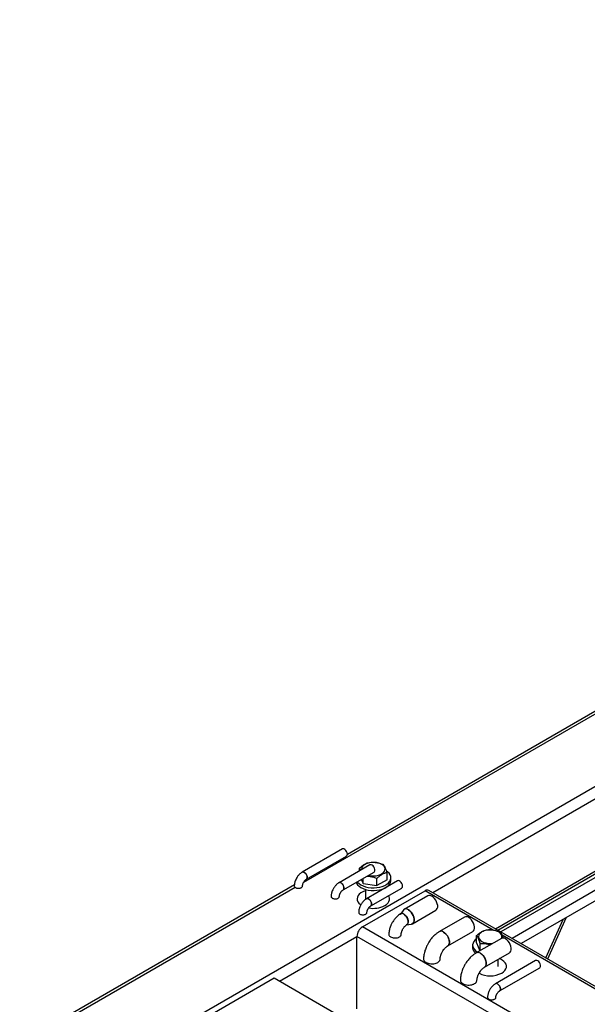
# Model space of a CAD drawing. Header units: millimetres. Extents: x 5 to 589, y 5 to 415.
# Tile 23 of 46: x 238 to 255, y 310 to 340. Entities that reach past the tile are written whole.
import ezdxf

# ---------------------------------------------------------------- set-up
doc = ezdxf.new("R2010")
doc.units = ezdxf.units.MM
doc.layers.add('TRAIT-FORT', color=4, linetype='Continuous', lineweight=25)

msp = doc.modelspace()

# ---------------------------------------------------------------- linework, layer by layer
at = {"layer": 'TRAIT-FORT', "color": 4, "linetype": 'Continuous', "lineweight": 25}
for p, q in [((246.341, 313.309), (292.101, 339.726)), ((292.101, 339.808), (247.682, 314.165)), ((241.699, 308.409), (270.135, 324.825)), ((250.311, 312.989), (255.332, 315.887)), ((247.529, 314.331), (246.295, 313.618)), ((246.422, 313.398), (247.656, 314.111)), ((248.377, 313.841), (247.426, 313.292)), ((248.058, 313.657), (248.058, 313.741)), ((247.553, 313.072), (248.504, 313.621)), ((248.112, 313.395), (248.168, 313.271)), ((248.168, 313.271), (248.168, 313.427)), ((248.591, 313.204), (248.591, 313.428)), ((248.904, 313.382), (248.904, 313.606)), ((249.021, 313.367), (249.021, 313.449)), ((252.235, 311.878), (255.332, 313.666)), ((252.305, 311.838), (255.347, 313.594)), ((255.431, 313.528), (252.404, 311.78)), ((246.053, 313.225), (237.612, 308.352)), ((237.852, 308.409), (246.075, 313.156)), ((248.168, 313.271), (248.591, 313.204)), ((248.241, 313.088), (248.241, 312.796)), ((249.226, 313.351), (248.274, 312.802)), ((248.401, 312.582), (249.353, 313.131)), ((248.904, 313.382), (248.591, 313.204)), ((248.721, 313.06), (248.721, 313.088)), ((255.771, 313.332), (252.744, 311.584)), ((256.054, 313.168), (253.027, 311.421)), ((248.148, 311.936), (250.071, 313.046)), ((250.152, 312.89), (249.432, 312.474)), ((252.162, 311.839), (250.071, 313.046)), ((295.729, 286.77), (250.191, 313.058)), ((249.406, 312.452), (249.303, 312.32)), ((249.686, 312.034), (250.406, 312.45)), ((251.284, 312.237), (250.512, 311.791)), ((253.839, 310.952), (254.404, 312.216)), ((293.685, 285.648), (248.148, 311.936)), ((249.489, 311.999), (249.654, 312.023)), ((253.786, 310.983), (254.316, 312.165)), ((245.602, 310.27), (247.978, 311.642)), ((247.978, 309.421), (247.978, 311.642)), ((252.716, 308.907), (247.978, 311.642)), ((250.766, 311.351), (251.538, 311.797)), ((252.415, 311.584), (251.643, 311.138)), ((251.65, 311.442), (251.65, 311.667)), ((286.194, 292.193), (252.443, 311.677)), ((251.533, 311.375), (251.533, 311.294)), ((251.65, 311.442), (251.758, 311.204)), ((251.761, 311.206), (251.761, 311.422)), ((251.897, 310.698), (252.669, 311.144)), ((253.469, 310.902), (252.234, 310.189)), ((252.313, 310.722), (252.313, 310.938)), ((252.361, 309.969), (253.596, 310.682)), ((242.038, 308.409), (245.432, 310.368)), ((245.432, 310.368), (250.241, 307.593))]:
    msp.add_line(p, q, dxfattribs=at)
at = {"layer": 'TRAIT-FORT', "color": 4, "linetype": 'Continuous', "lineweight": 25, "flags": 128}
for points in [[(247.656, 314.111), (247.661, 314.115), (247.677, 314.137), (247.682, 314.169), (247.677, 314.208), (247.661, 314.248), (247.637, 314.285), (247.608, 314.314), (247.577, 314.332), (247.547, 314.337), (247.529, 314.331)], [(248.577, 313.911), (248.505, 313.918), (248.432, 313.917), (248.361, 313.907), (248.294, 313.889), (248.236, 313.863), (248.188, 313.832), (248.151, 313.795), (248.128, 313.755), (248.12, 313.713), (248.121, 313.693)], [(248.33, 313.521), (248.35, 313.516), (248.421, 313.505), (248.494, 313.502), (248.566, 313.508), (248.635, 313.522), (248.697, 313.543), (248.751, 313.572), (248.794, 313.606), (248.824, 313.645), (248.839, 313.686), (248.84, 313.728), (248.827, 313.77), (248.799, 313.809), (248.758, 313.844), (248.706, 313.873), (248.645, 313.896), (248.577, 313.911), (248.577, 313.911)], [(248.504, 313.621), (248.519, 313.634), (248.529, 313.662), (248.529, 313.698), (248.519, 313.738), (248.499, 313.777), (248.472, 313.811), (248.441, 313.835)], [(246.295, 313.618), (246.313, 313.624), (246.343, 313.619), (246.374, 313.601), (246.403, 313.572), (246.427, 313.535), (246.443, 313.495), (246.448, 313.456), (246.443, 313.424), (246.427, 313.402), (246.422, 313.398)], [(247.987, 313.323), (247.996, 313.312), (248.041, 313.268), (248.099, 313.228), (248.167, 313.195), (248.244, 313.169), (248.327, 313.15), (248.414, 313.14), (248.503, 313.137), (248.592, 313.144), (248.677, 313.158), (248.757, 313.181), (248.83, 313.211), (248.893, 313.247), (248.945, 313.289), (248.984, 313.336), (249.009, 313.385), (249.02, 313.436), (249.017, 313.487), (248.998, 313.538), (248.966, 313.586), (248.92, 313.63), (248.89, 313.653)], [(247.489, 313.285), (247.52, 313.261), (247.547, 313.228), (247.567, 313.189), (247.578, 313.149), (247.578, 313.113), (247.567, 313.085), (247.551, 313.071)], [(247.953, 313.303), (247.963, 313.278), (247.996, 313.23), (248.041, 313.186), (248.099, 313.147), (248.167, 313.114), (248.244, 313.087), (248.327, 313.068), (248.414, 313.058), (248.503, 313.056), (248.592, 313.062), (248.677, 313.077), (248.757, 313.099), (248.83, 313.129), (248.893, 313.166), (248.945, 313.208), (248.984, 313.254), (249.009, 313.303), (249.02, 313.354), (249.021, 313.367)], [(249.353, 313.131), (249.358, 313.135), (249.374, 313.157), (249.379, 313.189), (249.374, 313.228), (249.358, 313.268), (249.334, 313.305), (249.305, 313.334), (249.274, 313.352), (249.245, 313.357), (249.226, 313.351)], [(248.241, 313.049), (248.228, 313.045), (248.158, 313.016), (248.099, 312.982), (248.05, 312.942), (248.013, 312.898), (247.99, 312.85), (247.981, 312.802), (247.986, 312.753), (248.006, 312.705), (248.039, 312.66), (248.085, 312.619), (248.09, 312.616)], [(248.241, 313.049), (248.228, 313.045), (248.158, 313.016), (248.099, 312.982), (248.05, 312.942), (248.013, 312.898), (247.99, 312.85), (247.981, 312.802), (247.986, 312.753), (248.006, 312.705), (248.039, 312.66), (248.085, 312.619), (248.09, 312.616)], [(248.274, 312.802), (248.293, 312.808), (248.322, 312.803), (248.353, 312.785), (248.383, 312.756), (248.406, 312.719), (248.422, 312.679), (248.427, 312.64), (248.422, 312.608), (248.406, 312.586), (248.398, 312.58)], [(248.834, 312.592), (248.889, 312.629), (248.932, 312.671), (248.962, 312.717), (248.978, 312.765), (248.98, 312.814), (248.967, 312.862), (248.948, 312.898)], [(248.834, 312.592), (248.889, 312.629), (248.932, 312.671), (248.962, 312.717), (248.978, 312.765), (248.98, 312.814), (248.967, 312.862), (248.948, 312.898)], [(250.406, 312.45), (250.427, 312.467), (250.447, 312.499), (250.458, 312.542), (250.458, 312.592), (250.447, 312.646), (250.427, 312.702), (250.398, 312.756), (250.363, 312.805), (250.322, 312.846), (250.279, 312.877)], [(249.559, 312.461), (249.516, 312.48), (249.475, 312.486), (249.44, 312.478), (249.411, 312.457), (249.406, 312.452)], [(249.417, 312.328), (249.454, 312.301), (249.487, 312.265), (249.516, 312.221), (249.537, 312.175), (249.549, 312.128), (249.552, 312.084), (249.544, 312.047), (249.527, 312.019), (249.502, 312.002), (249.489, 311.999)], [(249.654, 312.023), (249.678, 312.03), (249.706, 312.051), (249.727, 312.083), (249.737, 312.126), (249.737, 312.176), (249.727, 312.23), (249.706, 312.286), (249.678, 312.34), (249.642, 312.389), (249.602, 312.43), (249.559, 312.461)], [(249.559, 312.461), (249.602, 312.43), (249.642, 312.389), (249.678, 312.34), (249.706, 312.286), (249.727, 312.23), (249.737, 312.176), (249.737, 312.126), (249.727, 312.083), (249.706, 312.051), (249.678, 312.03), (249.654, 312.023)], [(251.538, 311.797), (251.559, 311.814), (251.579, 311.846), (251.589, 311.889), (251.589, 311.939), (251.579, 311.993), (251.559, 312.049), (251.53, 312.103), (251.494, 312.152), (251.454, 312.193), (251.411, 312.224)], [(250.639, 311.778), (250.682, 311.748), (250.722, 311.706), (250.758, 311.657), (250.786, 311.603), (250.806, 311.548), (250.817, 311.493), (250.817, 311.443), (250.806, 311.4), (250.786, 311.368), (250.762, 311.349)], [(252.169, 311.837), (252.097, 311.844), (252.024, 311.843), (251.953, 311.833), (251.887, 311.815), (251.828, 311.79), (251.78, 311.758), (251.743, 311.722), (251.72, 311.682), (251.712, 311.64), (251.718, 311.598), (251.739, 311.557), (251.773, 311.52), (251.82, 311.488), (251.877, 311.461), (251.942, 311.442), (252.013, 311.431), (252.086, 311.428), (252.155, 311.434)], [(252.424, 311.588), (252.431, 311.612), (252.433, 311.654), (252.419, 311.696), (252.391, 311.735), (252.35, 311.77), (252.298, 311.799), (252.237, 311.822), (252.169, 311.837)], [(251.65, 311.569), (251.609, 311.535), (251.57, 311.489), (251.544, 311.439), (251.533, 311.388), (251.537, 311.337), (251.555, 311.286), (251.588, 311.238), (251.633, 311.194), (251.682, 311.16)], [(252.669, 311.144), (252.69, 311.16), (252.71, 311.193), (252.72, 311.236), (252.72, 311.286), (252.71, 311.34), (252.69, 311.396), (252.661, 311.45), (252.626, 311.499), (252.585, 311.54), (252.542, 311.571)], [(251.77, 311.125), (251.813, 311.094), (251.853, 311.053), (251.889, 311.004), (251.918, 310.95), (251.938, 310.894), (251.948, 310.84), (251.948, 310.79), (251.938, 310.747), (251.918, 310.715), (251.894, 310.696)], [(252.426, 310.518), (252.481, 310.555), (252.524, 310.598), (252.554, 310.643), (252.57, 310.691), (252.572, 310.74), (252.559, 310.789), (252.533, 310.835), (252.493, 310.878), (252.441, 310.917), (252.379, 310.95), (252.353, 310.961)], [(252.426, 310.518), (252.481, 310.555), (252.524, 310.598), (252.554, 310.643), (252.57, 310.691), (252.572, 310.74), (252.559, 310.789), (252.533, 310.835), (252.493, 310.878), (252.441, 310.917), (252.379, 310.95), (252.353, 310.961)], [(253.596, 310.682), (253.61, 310.695), (253.62, 310.723), (253.62, 310.759), (253.61, 310.799), (253.59, 310.838), (253.563, 310.872), (253.532, 310.896)], [(252.297, 310.183), (252.328, 310.159), (252.355, 310.125), (252.375, 310.086), (252.386, 310.046), (252.386, 310.01), (252.375, 309.983), (252.361, 309.969)]]:
    msp.add_lwpolyline(points, dxfattribs=at)
at = {"layer": 'TRAIT-FORT', "color": 4, "linetype": 'Continuous', "lineweight": 25}
for centre, radius, start, end in [((248.404, 313.787), 0.0604, 52.4853, 116.2043), ((247.452, 313.237), 0.0604, 52.4853, 116.2043), ((250.141, 312.948), 0.121, 65.6929, 125.6176), ((250.205, 312.779), 0.123, 53.1466, 115.5429), ((248.482, 313.269), 0.764, 259.1353, 297.4803), ((249.488, 312.374), 0.113, 50.9645, 136.2098), ((249.364, 312.263), 0.084, 50.6432, 136.5312), ((251.337, 312.126), 0.123, 53.1466, 115.5429), ((248.346, 311.625), 0.369, 122.6055, 177.3945), ((250.566, 311.685), 0.118, 52.3212, 124.5539), ((252.468, 311.472), 0.123, 53.1466, 115.5429), ((251.764, 311.305), 0.231, 182.8158, 231.4696), ((251.698, 311.032), 0.118, 52.3212, 124.5539), ((253.495, 310.848), 0.0604, 52.4853, 116.2043), ((252.072, 311.193), 0.762, 243.2223, 297.6765), ((252.261, 310.135), 0.0604, 52.4853, 116.2043)]:
    msp.add_arc(centre, radius, start, end, dxfattribs=at)
for points, knots in [([(248.058, 313.741), (248.085, 313.764), (248.14, 313.812), (248.221, 313.864), (248.298, 313.899), (248.346, 313.912), (248.37, 313.919)], [0, 0, 0, 0, 0.264606, 0.53495, 0.765344, 1, 1, 1, 1]), ([(248.058, 313.741), (248.067, 313.728), (248.08, 313.712), (248.093, 313.685), (248.096, 313.679)], [0, 0, 0, 0, 0.7592524, 1, 1, 1, 1]), ([(248.37, 313.919), (248.424, 313.921), (248.513, 313.925), (248.642, 313.903), (248.729, 313.877), (248.779, 313.857), (248.793, 313.851)], [0, 0, 0, 0, 0.386244, 0.638431, 0.897433, 1, 1, 1, 1]), ([(248.904, 313.606), (248.894, 313.636), (248.875, 313.695), (248.846, 313.764), (248.818, 313.817), (248.802, 313.84), (248.793, 313.851)], [0, 0, 0, 0, 0.264606, 0.53495, 0.765344, 1, 1, 1, 1]), ([(246.121, 313.437), (246.11, 313.416), (246.094, 313.386), (246.077, 313.341), (246.065, 313.302), (246.056, 313.256), (246.051, 313.221), (246.052, 313.201), (246.052, 313.197)], [0, 0, 0, 0, 0.276864, 0.385837, 0.566115, 0.750997, 0.948265, 1, 1, 1, 1]), ([(246.295, 313.617), (246.291, 313.615), (246.272, 313.606), (246.241, 313.582), (246.206, 313.55), (246.176, 313.517), (246.148, 313.481), (246.131, 313.453), (246.121, 313.437)], [0, 0, 0, 0, 0.0533424, 0.2699587, 0.4759559, 0.6264848, 0.7855221, 1, 1, 1, 1]), ([(246.421, 313.399), (246.426, 313.402), (246.438, 313.409), (246.446, 313.431), (246.449, 313.459), (246.445, 313.493), (246.43, 313.533), (246.407, 313.57), (246.382, 313.596), (246.355, 313.615), (246.328, 313.625), (246.306, 313.625), (246.298, 313.618), (246.295, 313.617)], [0, 0, 0, 0, 0.073019, 0.180165, 0.250645, 0.357791, 0.464937, 0.572083, 0.679229, 0.749709, 0.856855, 0.964, 1, 1, 1, 1]), ([(246.341, 313.31), (246.349, 313.323), (246.36, 313.34), (246.378, 313.361), (246.392, 313.376), (246.409, 313.39), (246.417, 313.395), (246.422, 313.398)], [0, 0, 0, 0, 0.3106269, 0.4320935, 0.6281094, 0.8224002, 1, 1, 1, 1]), ([(248.287, 313.496), (248.302, 313.496), (248.352, 313.497), (248.441, 313.479), (248.527, 313.454), (248.577, 313.434), (248.591, 313.428)], [0, 0, 0, 0, 0.145488, 0.4966, 0.857199, 1, 1, 1, 1]), ([(248.904, 313.606), (248.877, 313.599), (248.822, 313.584), (248.741, 313.544), (248.663, 313.491), (248.616, 313.449), (248.591, 313.428)], [0, 0, 0, 0, 0.264606, 0.53495, 0.765344, 1, 1, 1, 1]), ([(246.052, 313.197), (246.052, 313.197), (246.049, 313.189), (246.058, 313.172), (246.073, 313.155), (246.086, 313.147), (246.089, 313.145)], [0, 0, 0, 0, 0.010664, 0.438323, 0.865982, 1, 1, 1, 1]), ([(246.089, 313.145), (246.1, 313.14), (246.122, 313.129), (246.164, 313.123), (246.208, 313.124), (246.243, 313.133), (246.273, 313.146), (246.295, 313.165), (246.306, 313.183), (246.304, 313.194), (246.304, 313.197)], [0, 0, 0, 0, 0.142827, 0.285653, 0.42848, 0.571306, 0.665257, 0.808083, 0.95091, 1, 1, 1, 1]), ([(246.306, 313.197), (246.306, 313.198), (246.305, 313.204), (246.307, 313.221), (246.312, 313.242), (246.319, 313.265), (246.329, 313.288), (246.337, 313.303), (246.341, 313.31)], [0, 0, 0, 0, 0.047069, 0.261403, 0.465052, 0.628112, 0.817375, 1, 1, 1, 1]), ([(247.252, 313.111), (247.241, 313.09), (247.225, 313.06), (247.207, 313.014), (247.195, 312.976), (247.186, 312.93), (247.182, 312.894), (247.183, 312.875), (247.183, 312.871)], [0, 0, 0, 0, 0.2768637, 0.3858369, 0.566115, 0.750997, 0.9482647, 1, 1, 1, 1]), ([(247.426, 313.291), (247.422, 313.289), (247.403, 313.28), (247.372, 313.255), (247.337, 313.223), (247.307, 313.191), (247.279, 313.155), (247.262, 313.127), (247.252, 313.111)], [0, 0, 0, 0, 0.053342, 0.269959, 0.475956, 0.626485, 0.785522, 1, 1, 1, 1]), ([(247.552, 313.073), (247.556, 313.076), (247.569, 313.083), (247.577, 313.104), (247.58, 313.133), (247.575, 313.167), (247.561, 313.206), (247.538, 313.243), (247.512, 313.27), (247.486, 313.289), (247.459, 313.298), (247.437, 313.299), (247.428, 313.292), (247.426, 313.29)], [0, 0, 0, 0, 0.073019, 0.180165, 0.250645, 0.357791, 0.464937, 0.572083, 0.679229, 0.749709, 0.856855, 0.964, 1, 1, 1, 1]), ([(247.183, 312.871), (247.183, 312.871), (247.18, 312.862), (247.189, 312.845), (247.204, 312.829), (247.217, 312.821), (247.22, 312.819)], [0, 0, 0, 0, 0.010664, 0.438323, 0.865982, 1, 1, 1, 1]), ([(247.22, 312.819), (247.231, 312.814), (247.253, 312.803), (247.295, 312.796), (247.339, 312.798), (247.374, 312.806), (247.404, 312.82), (247.426, 312.838), (247.437, 312.857), (247.435, 312.868), (247.435, 312.871)], [0, 0, 0, 0, 0.1428265, 0.285653, 0.4284795, 0.571306, 0.6652566, 0.8080831, 0.9509096, 1, 1, 1, 1]), ([(247.437, 312.871), (247.437, 312.872), (247.436, 312.878), (247.438, 312.894), (247.443, 312.916), (247.45, 312.939), (247.46, 312.961), (247.468, 312.977), (247.472, 312.984)], [0, 0, 0, 0, 0.047069, 0.261403, 0.465052, 0.628112, 0.817375, 1, 1, 1, 1]), ([(247.472, 312.984), (247.48, 312.996), (247.491, 313.014), (247.509, 313.035), (247.523, 313.05), (247.54, 313.064), (247.548, 313.069), (247.553, 313.072)], [0, 0, 0, 0, 0.3106269, 0.4320935, 0.6281094, 0.8224002, 1, 1, 1, 1]), ([(248.274, 312.801), (248.271, 312.799), (248.252, 312.79), (248.221, 312.766), (248.185, 312.734), (248.156, 312.701), (248.128, 312.665), (248.11, 312.637), (248.101, 312.621)], [0, 0, 0, 0, 0.053342, 0.269959, 0.475956, 0.626485, 0.785522, 1, 1, 1, 1]), ([(248.4, 312.583), (248.405, 312.586), (248.417, 312.593), (248.425, 312.614), (248.429, 312.643), (248.424, 312.677), (248.409, 312.717), (248.386, 312.753), (248.361, 312.78), (248.334, 312.799), (248.308, 312.809), (248.286, 312.809), (248.277, 312.802), (248.275, 312.8)], [0, 0, 0, 0, 0.0730193, 0.1801652, 0.2506452, 0.357791, 0.4649369, 0.5720828, 0.6792287, 0.7497087, 0.8568546, 0.9640004, 1, 1, 1, 1]), ([(248.101, 312.621), (248.089, 312.6), (248.073, 312.57), (248.056, 312.524), (248.044, 312.486), (248.035, 312.44), (248.031, 312.405), (248.031, 312.385), (248.032, 312.381)], [0, 0, 0, 0, 0.276864, 0.385837, 0.566115, 0.750997, 0.948265, 1, 1, 1, 1]), ([(248.285, 312.381), (248.285, 312.382), (248.285, 312.388), (248.287, 312.404), (248.291, 312.426), (248.299, 312.449), (248.308, 312.472), (248.317, 312.487), (248.321, 312.494)], [0, 0, 0, 0, 0.0470688, 0.2614026, 0.4650524, 0.6281121, 0.8173745, 1, 1, 1, 1]), ([(248.321, 312.494), (248.328, 312.507), (248.339, 312.524), (248.357, 312.545), (248.372, 312.56), (248.388, 312.574), (248.397, 312.579), (248.401, 312.582)], [0, 0, 0, 0, 0.3106269, 0.4320935, 0.6281094, 0.8224002, 1, 1, 1, 1]), ([(248.031, 312.381), (248.031, 312.381), (248.029, 312.373), (248.037, 312.356), (248.052, 312.339), (248.065, 312.331), (248.068, 312.329)], [0, 0, 0, 0, 0.010664, 0.438323, 0.865982, 1, 1, 1, 1]), ([(248.068, 312.329), (248.079, 312.324), (248.102, 312.313), (248.144, 312.307), (248.187, 312.308), (248.223, 312.317), (248.252, 312.33), (248.274, 312.348), (248.286, 312.367), (248.284, 312.378), (248.283, 312.381)], [0, 0, 0, 0, 0.142827, 0.285653, 0.42848, 0.571306, 0.665257, 0.808083, 0.95091, 1, 1, 1, 1]), ([(249.322, 312.337), (249.32, 312.335), (249.297, 312.324), (249.257, 312.295), (249.206, 312.251), (249.164, 312.208), (249.128, 312.165), (249.095, 312.12), (249.074, 312.086), (249.062, 312.066)], [0, 0, 0, 0, 0.026153, 0.2182956, 0.3981499, 0.5699311, 0.6942391, 0.8240538, 1, 1, 1, 1]), ([(249.511, 312.009), (249.518, 312.013), (249.536, 312.024), (249.549, 312.056), (249.554, 312.099), (249.547, 312.15), (249.524, 312.209), (249.49, 312.265), (249.452, 312.304), (249.412, 312.333), (249.372, 312.347), (249.339, 312.348), (249.326, 312.338), (249.323, 312.335)], [0, 0, 0, 0, 0.0729472, 0.1801636, 0.25069, 0.3579064, 0.4651228, 0.5723392, 0.6795556, 0.750082, 0.8572984, 0.9645148, 1, 1, 1, 1]), ([(249.062, 312.066), (249.048, 312.04), (249.028, 312.004), (249.005, 311.948), (248.988, 311.9), (248.973, 311.844), (248.962, 311.785), (248.957, 311.738), (248.958, 311.712), (248.958, 311.706)], [0, 0, 0, 0, 0.227095, 0.316509, 0.464696, 0.617122, 0.779891, 0.94924, 1, 1, 1, 1]), ([(249.339, 311.706), (249.339, 311.712), (249.339, 311.726), (249.343, 311.754), (249.351, 311.784), (249.361, 311.813), (249.374, 311.843), (249.385, 311.864), (249.392, 311.876)], [0, 0, 0, 0, 0.150154, 0.338494, 0.523057, 0.659324, 0.806242, 1, 1, 1, 1]), ([(249.392, 311.876), (249.401, 311.891), (249.414, 311.912), (249.436, 311.94), (249.454, 311.961), (249.476, 311.981), (249.496, 311.997), (249.507, 312.004), (249.512, 312.007)], [0, 0, 0, 0, 0.255223, 0.355445, 0.518704, 0.682578, 0.851985, 1, 1, 1, 1]), ([(248.958, 311.706), (248.958, 311.706), (248.954, 311.693), (248.967, 311.668), (248.99, 311.643), (249.009, 311.631), (249.013, 311.628)], [0, 0, 0, 0, 0.0098744, 0.4378747, 0.865875, 1, 1, 1, 1]), ([(249.013, 311.628), (249.03, 311.62), (249.063, 311.604), (249.127, 311.595), (249.192, 311.597), (249.245, 311.609), (249.29, 311.63), (249.322, 311.657), (249.339, 311.685), (249.337, 311.702), (249.336, 311.706)], [0, 0, 0, 0, 0.142911, 0.285823, 0.428734, 0.571645, 0.665652, 0.808563, 0.951475, 1, 1, 1, 1]), ([(250.512, 311.79), (250.503, 311.785), (250.471, 311.768), (250.419, 311.729), (250.358, 311.677), (250.305, 311.623), (250.262, 311.573), (250.224, 311.523), (250.192, 311.476), (250.173, 311.444), (250.165, 311.43)], [0, 0, 0, 0, 0.06314, 0.233119, 0.396202, 0.546595, 0.677431, 0.78318, 0.907472, 1, 1, 1, 1]), ([(250.763, 311.353), (250.773, 311.359), (250.797, 311.373), (250.814, 311.416), (250.82, 311.474), (250.811, 311.541), (250.781, 311.62), (250.736, 311.694), (250.685, 311.747), (250.632, 311.785), (250.579, 311.804), (250.534, 311.806), (250.517, 311.792), (250.513, 311.788)], [0, 0, 0, 0, 0.073289, 0.180433, 0.250911, 0.358055, 0.465198, 0.572341, 0.679485, 0.749963, 0.857107, 0.96425, 1, 1, 1, 1]), ([(251.65, 311.667), (251.677, 311.69), (251.732, 311.738), (251.813, 311.79), (251.891, 311.826), (251.938, 311.838), (251.962, 311.845)], [0, 0, 0, 0, 0.264606, 0.53495, 0.765344, 1, 1, 1, 1]), ([(251.65, 311.667), (251.659, 311.654), (251.679, 311.627), (251.708, 311.569), (251.735, 311.5), (251.752, 311.448), (251.761, 311.422)], [0, 0, 0, 0, 0.264606, 0.53495, 0.765344, 1, 1, 1, 1]), ([(251.962, 311.845), (252.016, 311.847), (252.105, 311.852), (252.234, 311.829), (252.321, 311.803), (252.371, 311.783), (252.385, 311.778)], [0, 0, 0, 0, 0.386244, 0.638431, 0.897433, 1, 1, 1, 1]), ([(252.475, 311.594), (252.472, 311.602), (252.46, 311.64), (252.438, 311.69), (252.411, 311.743), (252.394, 311.766), (252.385, 311.778)], [0, 0, 0, 0, 0.091792, 0.425665, 0.710201, 1, 1, 1, 1]), ([(250.165, 311.43), (250.149, 311.401), (250.127, 311.36), (250.099, 311.298), (250.078, 311.244), (250.058, 311.179), (250.041, 311.11), (250.03, 311.039), (250.025, 310.984), (250.026, 310.955), (250.026, 310.949)], [0, 0, 0, 0, 0.1871494, 0.2642087, 0.3916015, 0.5233719, 0.6644673, 0.8115109, 0.9633094, 1, 1, 1, 1]), ([(250.605, 311.176), (250.615, 311.194), (250.631, 311.218), (250.655, 311.251), (250.677, 311.276), (250.702, 311.303), (250.727, 311.325), (250.749, 311.341), (250.761, 311.348), (250.765, 311.35)], [0, 0, 0, 0, 0.221827, 0.309036, 0.451819, 0.596169, 0.746433, 0.898095, 1, 1, 1, 1]), ([(251.761, 311.422), (251.814, 311.424), (251.903, 311.428), (252.012, 311.411), (252.063, 311.395), (252.079, 311.39)], [0, 0, 0, 0, 0.513915, 0.849463, 1, 1, 1, 1]), ([(250.534, 310.949), (250.534, 310.955), (250.534, 310.97), (250.538, 311.001), (250.546, 311.038), (250.557, 311.074), (250.57, 311.108), (250.585, 311.141), (250.598, 311.164), (250.605, 311.176)], [0, 0, 0, 0, 0.1115361, 0.2821191, 0.4488481, 0.6049059, 0.720931, 0.8516678, 1, 1, 1, 1]), ([(251.643, 311.137), (251.634, 311.132), (251.602, 311.115), (251.55, 311.076), (251.489, 311.024), (251.436, 310.97), (251.393, 310.92), (251.355, 310.87), (251.324, 310.823), (251.304, 310.791), (251.296, 310.777)], [0, 0, 0, 0, 0.06314, 0.233119, 0.396202, 0.546595, 0.677431, 0.78318, 0.907472, 1, 1, 1, 1]), ([(251.895, 310.7), (251.905, 310.706), (251.929, 310.72), (251.946, 310.763), (251.952, 310.821), (251.943, 310.888), (251.913, 310.967), (251.867, 311.041), (251.817, 311.094), (251.763, 311.132), (251.71, 311.151), (251.666, 311.152), (251.649, 311.138), (251.644, 311.135)], [0, 0, 0, 0, 0.073289, 0.180433, 0.250911, 0.358055, 0.465198, 0.572341, 0.679485, 0.749963, 0.857107, 0.96425, 1, 1, 1, 1]), ([(250.026, 310.949), (250.026, 310.949), (250.021, 310.932), (250.038, 310.899), (250.068, 310.865), (250.094, 310.849), (250.1, 310.845)], [0, 0, 0, 0, 0.008926, 0.437336, 0.865746, 1, 1, 1, 1]), ([(250.1, 310.845), (250.122, 310.835), (250.166, 310.814), (250.251, 310.8), (250.337, 310.803), (250.409, 310.82), (250.468, 310.848), (250.511, 310.884), (250.535, 310.922), (250.531, 310.944), (250.53, 310.949)], [0, 0, 0, 0, 0.142898, 0.285796, 0.428695, 0.571593, 0.66559, 0.808489, 0.951387, 1, 1, 1, 1]), ([(251.296, 310.777), (251.28, 310.748), (251.258, 310.707), (251.231, 310.645), (251.21, 310.591), (251.189, 310.526), (251.172, 310.457), (251.161, 310.386), (251.156, 310.331), (251.157, 310.302), (251.157, 310.296)], [0, 0, 0, 0, 0.1871494, 0.2642087, 0.3916015, 0.5233719, 0.6644673, 0.8115109, 0.9633094, 1, 1, 1, 1]), ([(251.736, 310.523), (251.747, 310.54), (251.762, 310.565), (251.787, 310.598), (251.808, 310.623), (251.833, 310.649), (251.859, 310.672), (251.881, 310.688), (251.892, 310.695), (251.897, 310.697)], [0, 0, 0, 0, 0.221827, 0.309036, 0.451819, 0.596169, 0.746433, 0.898095, 1, 1, 1, 1]), ([(251.665, 310.296), (251.665, 310.302), (251.665, 310.317), (251.669, 310.348), (251.677, 310.385), (251.689, 310.421), (251.702, 310.455), (251.717, 310.488), (251.729, 310.511), (251.736, 310.523)], [0, 0, 0, 0, 0.1115361, 0.2821191, 0.4488481, 0.6049059, 0.720931, 0.8516678, 1, 1, 1, 1]), ([(251.157, 310.296), (251.157, 310.296), (251.152, 310.279), (251.169, 310.245), (251.199, 310.211), (251.225, 310.196), (251.231, 310.192)], [0, 0, 0, 0, 0.008926, 0.437336, 0.865746, 1, 1, 1, 1]), ([(251.231, 310.192), (251.253, 310.181), (251.298, 310.16), (251.382, 310.147), (251.469, 310.15), (251.54, 310.167), (251.6, 310.195), (251.643, 310.231), (251.666, 310.269), (251.662, 310.291), (251.661, 310.296)], [0, 0, 0, 0, 0.142898, 0.285796, 0.428695, 0.571593, 0.66559, 0.808489, 0.951387, 1, 1, 1, 1]), ([(252.234, 310.189), (252.23, 310.187), (252.211, 310.177), (252.181, 310.153), (252.145, 310.121), (252.115, 310.088), (252.087, 310.053), (252.07, 310.025), (252.06, 310.009)], [0, 0, 0, 0, 0.0533424, 0.2699587, 0.4759559, 0.6264848, 0.7855221, 1, 1, 1, 1]), ([(252.36, 309.971), (252.365, 309.973), (252.377, 309.98), (252.385, 310.002), (252.388, 310.031), (252.384, 310.065), (252.369, 310.104), (252.346, 310.141), (252.321, 310.167), (252.294, 310.186), (252.267, 310.196), (252.245, 310.197), (252.237, 310.19), (252.235, 310.188)], [0, 0, 0, 0, 0.073019, 0.180165, 0.250645, 0.357791, 0.464937, 0.572083, 0.679229, 0.749709, 0.856855, 0.964, 1, 1, 1, 1]), ([(251.991, 309.768), (251.991, 309.768), (251.989, 309.76), (251.997, 309.743), (252.012, 309.726), (252.025, 309.718), (252.028, 309.716)], [0, 0, 0, 0, 0.010664, 0.438323, 0.865982, 1, 1, 1, 1]), ([(252.06, 310.009), (252.049, 309.987), (252.033, 309.958), (252.016, 309.912), (252.004, 309.873), (251.995, 309.827), (251.99, 309.792), (251.991, 309.773), (251.991, 309.768)], [0, 0, 0, 0, 0.276864, 0.385837, 0.566115, 0.750997, 0.948265, 1, 1, 1, 1]), ([(252.028, 309.716), (252.039, 309.711), (252.061, 309.701), (252.104, 309.694), (252.147, 309.695), (252.182, 309.704), (252.212, 309.718), (252.234, 309.736), (252.246, 309.755), (252.244, 309.766), (252.243, 309.769)], [0, 0, 0, 0, 0.1428265, 0.285653, 0.4284795, 0.571306, 0.6652566, 0.8080831, 0.9509096, 1, 1, 1, 1]), ([(252.245, 309.769), (252.245, 309.77), (252.245, 309.776), (252.246, 309.792), (252.251, 309.814), (252.259, 309.837), (252.268, 309.859), (252.276, 309.874), (252.28, 309.882)], [0, 0, 0, 0, 0.047069, 0.261403, 0.465052, 0.628112, 0.817375, 1, 1, 1, 1]), ([(252.28, 309.882), (252.288, 309.894), (252.299, 309.911), (252.317, 309.933), (252.332, 309.948), (252.348, 309.961), (252.357, 309.967), (252.361, 309.969)], [0, 0, 0, 0, 0.3106269, 0.4320935, 0.6281094, 0.8224002, 1, 1, 1, 1])]:
    msp.add_open_spline(points, degree=3, knots=knots, dxfattribs=at)

doc.saveas('drawing.dxf')
